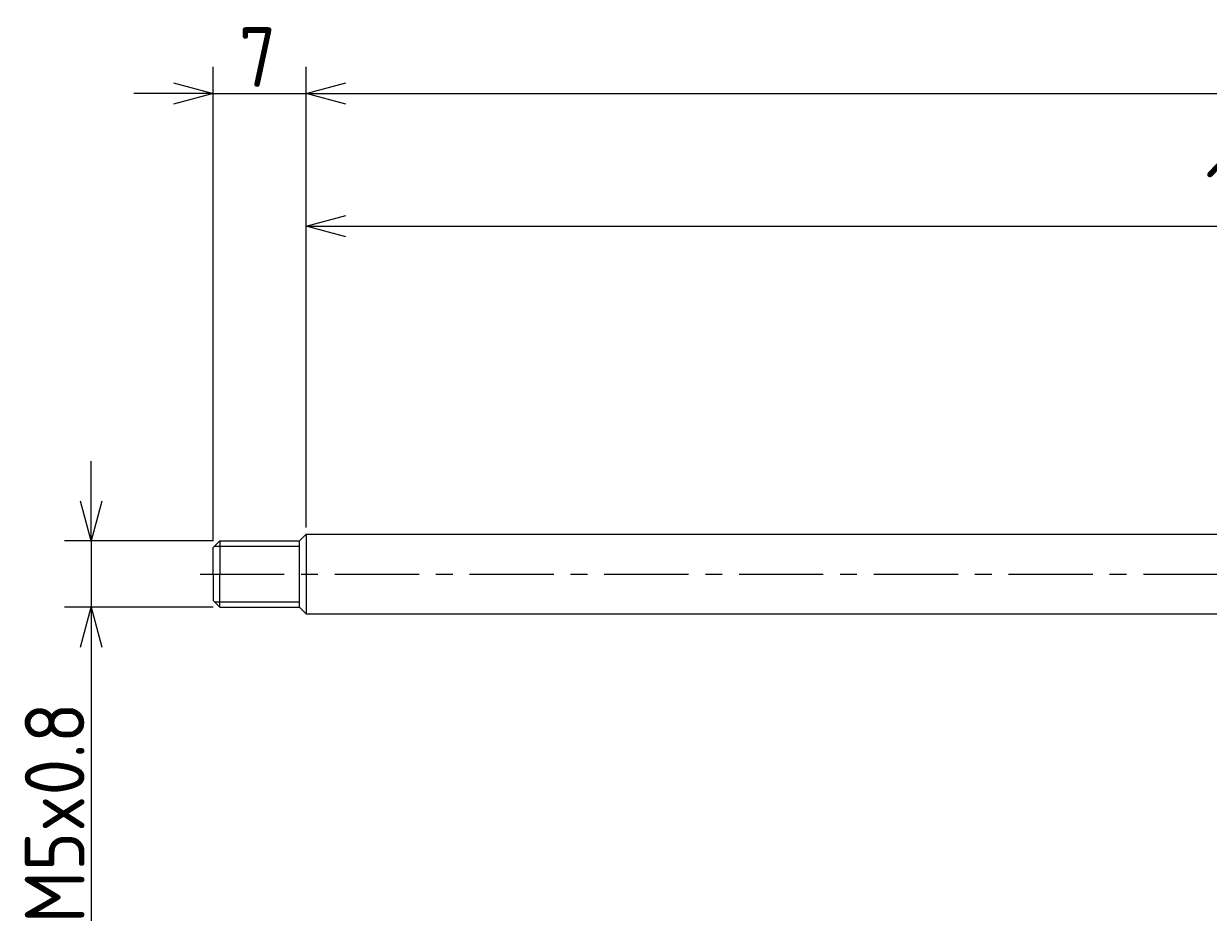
# Model space of a CAD drawing. Extents: x -8 to 365, y 122 to 190.
# Tile 1 of 3: x -8 to 82, y 122 to 190. Entities that reach past the tile are written whole.
import ezdxf

# ---------------------------------------------------------------- set-up
doc = ezdxf.new("R2010")
doc.units = 0
doc.header["$LTSCALE"] = 0.2
doc.linetypes.add('CENTER', pattern=[50.8, 31.75, -6.35, 6.35, -6.35])
doc.layers.get('0').update_dxf_attribs({"linetype": 'CONTINUOUS'})
doc.layers.get('DEFPOINTS').update_dxf_attribs({"linetype": 'CONTINUOUS'})
for name, color, linetype in [('18-0-CON', 3, 'CONTINUOUS'), ('18-2-CEN', 1, 'CENTER'), ('35-0-CON', 7, 'CONTINUOUS')]:
    doc.layers.add(name, color=color, linetype=linetype)
doc.styles.add('DIMENSION', font='isocp.shx', dxfattribs={"bigfont": 'bigfont.shx'})
doc.dimstyles.get("Standard").update_dxf_attribs({"dimtxt": 0.18, "dimasz": 0.18, "dimexe": 0.18, "dimexo": 0.0625, "dimgap": 0.09, "dimtad": 0, "dimtih": 1, "dimtoh": 1, "dimzin": 0, "dimcen": 0.09, "dimazin": 3, "dimtfac": 1, "dimtofl": 0, "dimtmove": 0, "dimatfit": 3})

# ---------------------------------------------------------------- blocks, each defined once
blk = doc.blocks.new('_OPEN30')
at = {"color": 0, "linetype": 'BYBLOCK'}
for p, q in [((-1, 0.268), (0, 0)), ((0, 0), (-1, -0.268)), ((0, 0), (-1, 0))]:
    blk.add_line(p, q, dxfattribs=at)
blk = doc.blocks.new('*U25')
at = {"layer": '18-0-CON', "color": 161, "style": 'DIMENSION'}
blk.add_text('M5x0.8', height=4.5, rotation=90, dxfattribs=at).set_placement((-3.054, 122.45))
blk = doc.blocks.new('*D24')
at = {"layer": '18-0-CON', "color": 161}
for p, q in [((-2.554, 154.275), (-2.554, 157.275)), ((6.659, 151.275), (-4.554, 151.275)), ((-2.554, 151.275), (-2.554, 146.275)), ((6.659, 146.275), (-4.554, 146.275)), ((-2.554, 143.275), (-2.554, 122.625))]:
    blk.add_line(p, q, dxfattribs=at)
at = {"layer": 'DEFPOINTS', "color": 0}
for p in [(-2.554, 151.275), (7.159, 151.275), (7.159, 146.275)]:
    blk.add_point(p, dxfattribs=at)
at = {"layer": '18-0-CON', "color": 161, "xscale": 3.000000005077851, "yscale": 3.000000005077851, "zscale": 3.000000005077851}
for p, rotation in [((-2.554, 151.275), 270), ((-2.554, 146.275), 90)]:
    blk.add_blockref('_OPEN30', p, dxfattribs=dict(at, rotation=rotation))
at = {"layer": '18-0-CON'}
blk.add_blockref('*U25', (0, 0), dxfattribs=at)
blk = doc.blocks.new('*U29')
at = {"layer": '18-0-CON', "color": 161, "style": 'DIMENSION'}
blk.add_text('150st', height=4.5, dxfattribs=at).set_placement((81.453, 175.5))
blk = doc.blocks.new('*D28')
at = {"layer": '18-0-CON', "color": 161}
for p, q in [((13.659, 152.275), (13.659, 177)), ((163.659, 156.475), (163.659, 177)), ((16.659, 175), (160.659, 175))]:
    blk.add_line(p, q, dxfattribs=at)
at = {"layer": 'DEFPOINTS', "color": 0}
for p in [(163.659, 175), (163.659, 155.975), (13.659, 151.775)]:
    blk.add_point(p, dxfattribs=at)
at = {"layer": '18-0-CON'}
blk.add_blockref('*U29', (0, 0), dxfattribs=at)
at = {"layer": '18-0-CON', "color": 161, "xscale": 3.000000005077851, "yscale": 3.000000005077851, "zscale": 3.000000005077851, "rotation": 180}
blk.add_blockref('_OPEN30', (13.659, 175), dxfattribs=at)
at = {"layer": '18-0-CON', "color": 161, "xscale": 3.000000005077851, "yscale": 3.000000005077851, "zscale": 3.000000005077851}
blk.add_blockref('_OPEN30', (163.659, 175), dxfattribs=at)
blk = doc.blocks.new('*U31')
at = {"layer": '18-0-CON', "color": 161, "style": 'DIMENSION'}
blk.add_text('7', height=4.5, dxfattribs=at).set_placement((8.584, 185.5))
blk = doc.blocks.new('*D30')
at = {"layer": '18-0-CON', "color": 161}
for p, q in [((6.659, 151.275), (6.659, 187)), ((13.659, 152.275), (13.659, 187)), ((3.659, 185), (0.659, 185)), ((6.659, 185), (13.659, 185)), ((16.659, 185), (19.659, 185))]:
    blk.add_line(p, q, dxfattribs=at)
at = {"layer": 'DEFPOINTS', "color": 0}
for p in [(13.659, 185), (13.659, 151.775), (6.659, 150.775)]:
    blk.add_point(p, dxfattribs=at)
at = {"layer": '18-0-CON'}
blk.add_blockref('*U31', (0, 0), dxfattribs=at)
at = {"layer": '18-0-CON', "color": 161, "xscale": 3.000000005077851, "yscale": 3.000000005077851, "zscale": 3.000000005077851}
blk.add_blockref('_OPEN30', (6.659, 185), dxfattribs=at)
at = {"layer": '18-0-CON', "color": 161, "xscale": 3.000000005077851, "yscale": 3.000000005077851, "zscale": 3.000000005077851, "rotation": 180}
blk.add_blockref('_OPEN30', (13.659, 185), dxfattribs=at)
blk = doc.blocks.new('*U33')
at = {"layer": '18-0-CON', "color": 161, "style": 'DIMENSION'}
for s, height, p in [('±2', 2.7, (183.503, 187.3)), ('334', 4.5, (173.603, 185.5))]:
    blk.add_text(s, height=height, dxfattribs=at).set_placement(p)
blk = doc.blocks.new('*D32')
at = {"layer": '18-0-CON', "color": 161}
for p, q in [((13.659, 152.275), (13.659, 187)), ((347.659, 156.275), (347.659, 187)), ((16.659, 185), (344.659, 185))]:
    blk.add_line(p, q, dxfattribs=at)
at = {"layer": 'DEFPOINTS', "color": 0}
for p in [(347.659, 185), (347.659, 155.775), (13.659, 151.775)]:
    blk.add_point(p, dxfattribs=at)
at = {"layer": '18-0-CON'}
blk.add_blockref('*U33', (0, 0), dxfattribs=at)
at = {"layer": '18-0-CON', "color": 161, "xscale": 3.000000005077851, "yscale": 3.000000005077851, "zscale": 3.000000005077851, "rotation": 180}
blk.add_blockref('_OPEN30', (13.659, 185), dxfattribs=at)
at = {"layer": '18-0-CON', "color": 161, "xscale": 3.000000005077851, "yscale": 3.000000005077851, "zscale": 3.000000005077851}
blk.add_blockref('_OPEN30', (347.659, 185), dxfattribs=at)

msp = doc.modelspace()

# ---------------------------------------------------------------- linework, layer by layer
at = {"layer": '18-0-CON'}
for p, q in [((6.759, 150.875), (13.159, 150.875)), ((6.759, 146.675), (13.159, 146.675))]:
    msp.add_line(p, q, dxfattribs=at)
at = {"layer": '18-2-CEN'}
msp.add_line((5.659, 148.775), (355.762, 148.775), dxfattribs=at)
at = {"layer": '35-0-CON'}
for p, q in [((7.159, 151.275), (6.659, 150.775)), ((7.159, 151.275), (13.159, 151.275)), ((7.159, 151.275), (7.159, 148.775)), ((13.659, 151.775), (13.159, 151.275)), ((13.159, 146.275), (13.159, 151.275)), ((13.659, 151.775), (163.659, 151.775)), ((13.659, 151.775), (13.659, 145.775)), ((6.659, 148.775), (6.659, 150.775)), ((6.659, 148.775), (6.659, 146.775)), ((7.159, 146.275), (7.159, 148.775)), ((7.159, 146.275), (6.659, 146.775)), ((7.159, 146.275), (13.159, 146.275)), ((13.159, 146.275), (13.659, 145.775)), ((13.659, 145.775), (163.659, 145.775))]:
    msp.add_line(p, q, dxfattribs=at)

# ---------------------------------------------------------------- dimensions: what is measured, and where the dimension line sits
at = {"layer": '18-0-CON'}
for base, p1, p2, override, picture, middle in [((347.659, 185), (13.659, 151.775), (347.659, 155.775), {"dimscale": 1, "dimgap": 0.5, "dimtol": 1, "dimlim": 0, "dimtp": 2, "dimtm": 2, "dimtolj": 2}, '*D32', (180.659, 187.75)), ((13.659, 185), (6.659, 150.775), (13.659, 151.775), {"dimscale": 1}, '*D30', (10.159, 187.75)), ((163.659, 175), (13.659, 151.775), (163.659, 155.975), {"dimscale": 1, "dimpost": 'st'}, '*D28', (88.659, 177.75))]:
    dim = msp.add_linear_dim(base=base, p1=p1, p2=p2, dimstyle='Standard', override=override, dxfattribs=at)
    dim.commit()
    dim.dimension.update_dxf_attribs({"geometry": picture, "text_midpoint": middle})
dim = msp.add_linear_dim(base=(-2.554, 151.275), p1=(7.159, 146.275), p2=(7.159, 151.275), angle=90, dimstyle='Standard', override={"dimscale": 1, "dimpost": 'M<>x0.8'}, dxfattribs=at)
dim.commit()
dim.dimension.update_dxf_attribs({"geometry": '*D24', "text_midpoint": (-2.554, 131.45), "dimtype": 128})

doc.saveas('drawing.dxf')
